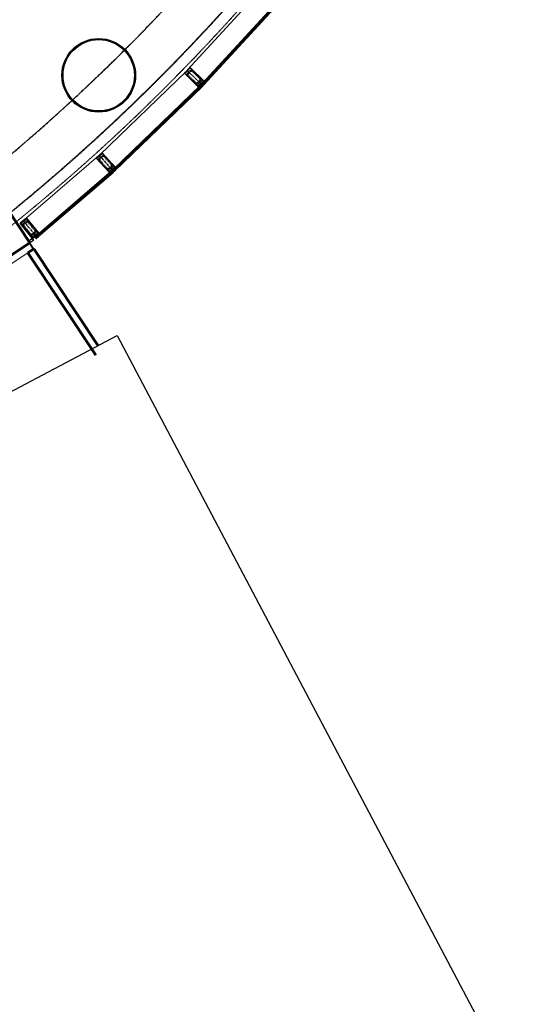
# Model space of a CAD drawing. Header units: millimetres. Extents: x 98667 to 994031, y -2704 to 533009.
# Tile 60 of 153: x 457927 to 464971, y 139506 to 152882. Entities that reach past the tile are written whole.
import ezdxf

# ---------------------------------------------------------------- set-up
doc = ezdxf.new("R2010")
doc.units = ezdxf.units.MM
for name, pattern in [('AP03000E0$0$CENTER', [50.8, 31.75, -6.35, 6.35, -6.35]), ('AP03000E0$0$HIDDEN', [9.525, 6.35, -3.175]), ('AP03000E0$0$HIDDENX2', [19.05, 12.7, -6.35]), ('sp00000g0$0$CENTER', [50.8, 31.75, -6.35, 6.35, -6.35])]:
    doc.linetypes.add(name, pattern=pattern)
for name, color, linetype in [('A-COL ENCLOUSER INNER', 1, 'Continuous'), ('A-COL ENCLOUSER OUTER', 6, 'Continuous'), ('A-XREF', 7, 'Continuous'), ('sp00000g0$0$S-GRID', 1, 'sp00000g0$0$CENTER')]:
    doc.layers.add(name, color=color, linetype=linetype)
for name, color, linetype, lineweight in [('AP03000E0$0$A-BRDG', 1, 'Continuous', 15), ('AP03000E0$0$A-BRDG-WALL', 6, 'Continuous', 60), ('AP03000E0$0$A-BRDG-WALL-INTR', 3, 'Continuous', 30), ('AP03000E0$0$A-FLOR-EDGE', 1, 'AP03000E0$0$HIDDENX2', 15), ('AP03000E0$0$A-GLAZ-FULL-EXTR', 2, 'Continuous', 20), ('AP03000E0$0$A-GLAZ-MULL-EXTR', 3, 'Continuous', 35), ('AP03000E0$0$A-WALL-FNSH', 1, 'Continuous', 15)]:
    doc.layers.add(name, color=color, linetype=linetype, lineweight=lineweight)
doc.layers.add('AP03000E0$0$A-Slab Edge Guide', color=55, linetype='Continuous', lineweight=15, plot=False)

msp = doc.modelspace()

# ---------------------------------------------------------------- linework, layer by layer
at = {"color": 251, "linetype": 'AP03000E0$0$CENTER'}
for p, q in [((460202, 152193), (460417, 151984)), ((459006, 151038), (459208, 150816)), ((457975, 150152), (458165, 149920))]:
    msp.add_line(p, q, dxfattribs=at)
at = {"layer": 'A-COL ENCLOUSER INNER', "color": 251}
for radius in [494, 485]:
    msp.add_circle((459000, 152127), radius, dxfattribs=at)
at = {"layer": 'A-COL ENCLOUSER OUTER', "color": 251}
msp.add_circle((459000, 152127), 500, dxfattribs=at)
at = {"layer": 'A-XREF', "color": 251}
for p, q in [((454229, 145938), (459252, 148590)), ((459252, 148590), (486226, 97495))]:
    msp.add_line(p, q, dxfattribs=at)
at = {"layer": 'AP03000E0$0$A-BRDG', "color": 251}
for p, q in [((458111, 149764), (458056, 149847)), ((458115, 149767), (458060, 149850)), ((458119, 149769), (458064, 149853)), ((453996, 147031), (458036, 149714))]:
    msp.add_line(p, q, dxfattribs=at)
at = {"layer": 'AP03000E0$0$A-BRDG-WALL', "color": 251}
for p, q in [((458064, 149853), (456902, 151602)), ((457731, 149631), (458064, 149853)), ((458119, 149769), (458036, 149714)), ((458036, 149714), (458960, 148323)), ((458993, 148453), (458119, 149769))]:
    msp.add_line(p, q, dxfattribs=at)
at = {"layer": 'AP03000E0$0$A-BRDG-WALL-INTR', "color": 251}
for p, q in [((458048, 149878), (458095, 149909)), ((458112, 149884), (458064, 149853)), ((458095, 149909), (458112, 149884))]:
    msp.add_line(p, q, dxfattribs=at)
at = {"layer": 'AP03000E0$0$A-FLOR-EDGE', "color": 251, "linetype": 'AP03000E0$0$HIDDEN'}
msp.add_arc((441331, 170536), 26267, 269.9967, 0.0004, dxfattribs=at)
at = {"layer": 'AP03000E0$0$A-GLAZ-FULL-EXTR', "color": 251}
for p, q in [((461264, 153354), (460208, 152199)), ((460407, 152017), (461463, 153171)), ((461468, 153167), (460411, 152013)), ((460420, 152005), (461477, 153159)), ((461485, 153151), (460429, 151996)), ((459012, 151044), (460196, 152187)), ((460384, 151993), (459200, 150850)), ((459204, 150845), (460388, 151989)), ((460396, 151980), (459212, 150837)), ((459221, 150828), (460404, 151971)), ((460383, 151968), (460375, 151976)), ((460377, 151974), (460381, 151978)), ((460381, 151970), (460377, 151974)), ((460379, 151980), (460388, 151989)), ((460388, 151972), (460379, 151980)), ((460381, 151978), (460385, 151974)), ((460385, 151974), (460381, 151970)), ((460388, 151989), (460384, 151993)), ((460388, 151989), (460396, 151980)), ((460396, 151980), (460388, 151972)), ((460404, 151971), (460396, 151980)), ((460411, 152013), (460407, 152017)), ((460419, 152022), (460411, 152013)), ((460411, 152013), (460420, 152005)), ((460428, 152013), (460419, 152022)), ((460420, 152005), (460428, 152013)), ((460429, 151996), (460420, 152005)), ((460426, 152024), (460421, 152020)), ((460421, 152020), (460426, 152015)), ((460432, 152018), (460423, 152026)), ((460430, 152020), (460426, 152024)), ((460426, 152015), (460430, 152020)), ((458999, 151032), (457983, 150158)), ((458159, 149954, 1), (459175, 150827, 1)), ((459179, 150823, 1), (458163, 149949, 1)), ((458171, 149940, 1), (459187, 150813, 1)), ((459195, 150804, 1), (458179, 149931, 1)), ((459173, 150802), (459165, 150811)), ((459167, 150809, 1), (459172, 150812, 1)), ((459171, 150804, 1), (459167, 150809, 1)), ((459170, 150815, 1), (459179, 150823, 1)), ((459178, 150806, 1), (459170, 150815, 1)), ((459176, 150808, 1), (459171, 150804, 1)), ((459172, 150812, 1), (459176, 150808, 1)), ((459175, 150827, 1), (459179, 150823, 1)), ((459187, 150813, 1), (459178, 150806, 1)), ((459179, 150823, 1), (459187, 150813, 1)), ((459187, 150813, 1), (459195, 150804, 1)), ((459200, 150850), (459204, 150845)), ((459213, 150854), (459204, 150845)), ((459204, 150845), (459212, 150837)), ((459212, 150837), (459221, 150845)), ((459212, 150837), (459221, 150828)), ((459221, 150845), (459213, 150854)), ((459219, 150856), (459215, 150851)), ((459215, 150851), (459219, 150847)), ((459225, 150849), (459217, 150858)), ((459223, 150851), (459219, 150856)), ((459219, 150847), (459223, 150851)), ((458163, 149949, 1), (458159, 149954, 1)), ((458172, 149957, 1), (458163, 149949, 1)), ((458163, 149949, 1), (458171, 149940, 1)), ((458171, 149940, 1), (458180, 149948, 1)), ((458180, 149948, 1), (458172, 149957, 1)), ((458179, 149958, 1), (458174, 149955, 1)), ((458174, 149955, 1), (458178, 149950, 1)), ((458184, 149952), (458177, 149961)), ((458178, 149950, 1), (458183, 149954, 1)), ((458183, 149954, 1), (458179, 149958, 1)), ((458179, 149931, 1), (458171, 149940, 1))]:
    msp.add_line(p, q, dxfattribs=at)
at = {"layer": 'AP03000E0$0$A-GLAZ-FULL-EXTR', "color": 251, "linetype": 'Continuous'}
for p, q in [((460380, 151980), (460388, 151988)), ((460389, 151973), (460380, 151981)), ((460382, 151978), (460390, 151986)), ((460391, 151975), (460383, 151984)), ((460384, 151975), (460393, 151984)), ((460393, 151977), (460385, 151986)), ((460386, 151973), (460395, 151981)), ((460395, 151979), (460387, 151988)), ((460412, 152012), (460426, 152012)), ((460413, 152015), (460427, 152015)), ((460414, 152010), (460414, 152016)), ((460416, 152018), (460423, 152018)), ((460416, 152008), (460424, 152008)), ((460417, 152007), (460417, 152020)), ((460419, 152021), (460420, 152021)), ((460419, 152005), (460421, 152005)), ((460421, 152005), (460421, 152020)), ((460424, 152009), (460424, 152017)), ((460427, 152012), (460427, 152015)), ((459171, 150813), (459171, 150816)), ((459171, 150813), (459187, 150813)), ((459172, 150817), (459184, 150817)), ((459174, 150810), (459174, 150819)), ((459174, 150810), (459183, 150810)), ((459176, 150820), (459181, 150820)), ((459176, 150807), (459179, 150807)), ((459177, 150806), (459177, 150821)), ((459181, 150808), (459181, 150821)), ((459184, 150811), (459184, 150817)), ((459212, 150837), (459204, 150845)), ((459205, 150844), (459214, 150852)), ((459215, 150839), (459206, 150848)), ((459207, 150842), (459216, 150850)), ((459217, 150841), (459209, 150850)), ((459209, 150840), (459218, 150848)), ((459219, 150843), (459211, 150852)), ((459212, 150837), (459220, 150846)), ((458164, 149948), (458164, 149950)), ((458164, 149948), (458180, 149947)), ((458165, 149951), (458177, 149951)), ((458167, 149944), (458167, 149953)), ((458169, 149954), (458175, 149954)), ((458171, 149940), (458171, 149956)), ((458174, 149942), (458174, 149955)), ((458177, 149945), (458177, 149951)), ((458167, 149944), (458176, 149944)), ((458170, 149941), (458172, 149941))]:
    msp.add_line(p, q, dxfattribs=at)
at = {"layer": 'AP03000E0$0$A-GLAZ-MULL-EXTR', "color": 251}
for p, q in [((460240, 152232), (460205, 152197)), ((460211, 152198), (460240, 152228)), ((460426, 152051), (460240, 152232)), ((460240, 152228), (460383, 152089)), ((460195, 152186), (460163, 152154)), ((460163, 152154), (460350, 151972)), ((460167, 152154), (460197, 152184)), ((460311, 152014), (460167, 152154)), ((460207, 152195), (460181, 152168)), ((460181, 152168), (460184, 152166)), ((460184, 152166), (460213, 152196)), ((460197, 152184), (460195, 152186)), ((460205, 152197), (460207, 152195)), ((460213, 152196), (460211, 152198)), ((460383, 152089), (460424, 152049)), ((460352, 151975), (460311, 152014)), ((460350, 151972), (460353, 151969)), ((460379, 152003), (460352, 151975)), ((460353, 151969), (460383, 151999)), ((460353, 151969), (460369, 151985)), ((460373, 151982), (460353, 151962)), ((460353, 151962), (460353, 151969)), ((460395, 152023), (460365, 151993)), ((460365, 151993), (460367, 151991)), ((460367, 151991), (460393, 152017)), ((460369, 151985), (460373, 151982)), ((460383, 152006), (460379, 152003)), ((460411, 151979), (460383, 152006)), ((460383, 151999), (460408, 151975)), ((460393, 152017), (460422, 151989)), ((460397, 152021), (460395, 152023)), ((460424, 152049), (460397, 152021)), ((460400, 152017), (460430, 152048)), ((460425, 151993), (460400, 152017)), ((460408, 151975), (460411, 151979)), ((460430, 152048), (460414, 152032)), ((460414, 152032), (460418, 152028)), ((460418, 152028), (460437, 152048)), ((460422, 151989), (460425, 151993)), ((460430, 152048), (460426, 152051)), ((460437, 152048), (460430, 152048)), ((458965, 151002), (459002, 151035)), ((459001, 151030), (458970, 151001)), ((459003, 151027), (459001, 151030)), ((459002, 151035), (459004, 151033)), ((459034, 151056), (459003, 151027)), ((459004, 151033), (459032, 151058)), ((459014, 151045), (459047, 151075)), ((459016, 151043), (459014, 151045)), ((459047, 151071), (459016, 151043)), ((459032, 151058), (459034, 151056)), ((459047, 151075), (459221, 150883)), ((459181, 150923), (459047, 151071)), ((459140, 150809), (458965, 151002)), ((458970, 151001), (459104, 150853)), ((459219, 150881), (459181, 150923)), ((459104, 150853), (459142, 150811)), ((459143, 150805), (459140, 150809)), ((459142, 150811), (459171, 150837)), ((459175, 150834), (459143, 150805)), ((459143, 150805), (459160, 150820)), ((459163, 150817), (459143, 150798)), ((459143, 150798), (459143, 150805)), ((459160, 150820), (459163, 150817)), ((459169, 150840), (459201, 150868)), ((459171, 150837), (459169, 150840)), ((459203, 150866), (459175, 150841)), ((459175, 150841), (459202, 150811)), ((459198, 150808), (459175, 150834)), ((459186, 150851), (459190, 150854)), ((459213, 150821), (459186, 150851)), ((459190, 150854), (459219, 150881)), ((459225, 150879), (459193, 150851)), ((459193, 150851), (459217, 150825)), ((459202, 150811), (459198, 150808)), ((459201, 150868), (459203, 150866)), ((459225, 150879), (459208, 150864)), ((459208, 150864), (459212, 150860)), ((459212, 150860), (459232, 150879)), ((459217, 150825), (459213, 150821)), ((459221, 150883), (459225, 150879)), ((459232, 150879), (459225, 150879)), ((457933, 150117), (457972, 150149)), ((458097, 149916), (457933, 150117)), ((457970, 150143), (457937, 150117)), ((457937, 150117), (458064, 149962)), ((457971, 150141), (457970, 150143)), ((458004, 150168), (457971, 150141)), ((457972, 150149), (457973, 150147)), ((457973, 150147), (458002, 150170)), ((457983, 150158), (458018, 150187)), ((457985, 150156), (457983, 150158)), ((458018, 150183), (457985, 150156)), ((458002, 150170), (458004, 150168)), ((458018, 150187), (458182, 149985)), ((458144, 150028), (458018, 150183)), ((458064, 149962), (458100, 149918)), ((458128, 149945), (458161, 149972)), ((458163, 149969), (458134, 149946)), ((458180, 149984), (458144, 150028)), ((458146, 149955), (458150, 149959)), ((458171, 149924), (458146, 149955)), ((458150, 149959), (458180, 149984)), ((458186, 149982), (458153, 149955)), ((458153, 149955), (458175, 149928)), ((458161, 149972), (458163, 149969)), ((458186, 149982), (458168, 149967)), ((458168, 149967), (458171, 149963)), ((458171, 149963), (458193, 149981)), ((458182, 149985), (458186, 149982)), ((458193, 149981), (458186, 149982)), ((458100, 149912), (458097, 149916)), ((458100, 149918), (458130, 149943)), ((458133, 149939), (458100, 149912)), ((458100, 149912), (458118, 149926)), ((458121, 149922), (458100, 149905)), ((458100, 149905), (458100, 149912)), ((458118, 149926), (458121, 149922)), ((458130, 149943), (458128, 149945)), ((458155, 149912), (458133, 149939)), ((458134, 149946), (458159, 149915)), ((458159, 149915), (458155, 149912)), ((458175, 149928), (458171, 149924))]:
    msp.add_line(p, q, dxfattribs=at)
at = {"layer": 'AP03000E0$0$A-GLAZ-MULL-EXTR', "color": 251, "linetype": 'AP03000E0$0$HIDDENX2'}
for p, q in [((460206, 152154), (460241, 152190)), ((460314, 152014), (460206, 152119)), ((460215, 152145), (460249, 152181)), ((460322, 152023), (460215, 152128)), ((460267, 152182), (460375, 152077)), ((460276, 152191), (460383, 152086)), ((460332, 151997), (460401, 152069)), ((460346, 151983), (460332, 151997)), ((460375, 152059), (460340, 152024)), ((460381, 152019), (460346, 151983)), ((460384, 152051), (460349, 152015)), ((460416, 152055), (460381, 152019)), ((460401, 152069), (460416, 152055)), ((459045, 151033), (459008, 150999)), ((459053, 151024), (459016, 150990)), ((459172, 150912), (459071, 151023)), ((459181, 150920), (459080, 151031)), ((459006, 150964), (459107, 150853)), ((459015, 150973), (459116, 150861)), ((459198, 150902), (459124, 150834)), ((459134, 150861), (459171, 150894)), ((459142, 150851), (459179, 150885)), ((459174, 150853), (459211, 150887)), ((459211, 150887), (459198, 150902)), ((459124, 150834), (459137, 150820)), ((459137, 150820), (459174, 150853)), ((458014, 150145), (457975, 150113)), ((457981, 150086), (458076, 149970)), ((458022, 150135), (457983, 150103)), ((458134, 150017), (458039, 150133)), ((458144, 150025), (458049, 150141)), ((457971, 150078), (458066, 149962)), ((458160, 150006), (458082, 149942)), ((458094, 149968), (458132, 149999)), ((458095, 149927), (458134, 149958)), ((458102, 149958), (458140, 149990)), ((458134, 149958), (458172, 149990)), ((458172, 149990), (458160, 150006)), ((458082, 149942), (458095, 149927))]:
    msp.add_line(p, q, dxfattribs=at)
at = {"layer": 'AP03000E0$0$A-GLAZ-MULL-EXTR', "color": 251, "linetype": 'Continuous'}
for p, q in [((460353, 151967), (460358, 151967)), ((460353, 151964), (460355, 151964)), ((460354, 151970), (460361, 151970)), ((460355, 151963), (460355, 151971)), ((460357, 151973), (460364, 151973)), ((460358, 151967), (460358, 151974)), ((460360, 151976), (460367, 151976)), ((460361, 151970), (460361, 151977)), ((460363, 151979), (460370, 151979)), ((460364, 151973), (460364, 151980)), ((460367, 151983), (460372, 151982)), ((460368, 151976), (460368, 151984)), ((460371, 151980), (460371, 151983)), ((460415, 152030), (460415, 152033)), ((460416, 152033), (460423, 152033)), ((460416, 152030), (460420, 152030)), ((460419, 152036), (460426, 152036)), ((460419, 152029), (460419, 152036)), ((460422, 152039), (460429, 152039)), ((460422, 152032), (460422, 152039)), ((460425, 152043), (460432, 152043)), ((460425, 152036), (460425, 152043)), ((460428, 152046), (460435, 152046)), ((460428, 152039), (460428, 152046)), ((460431, 152042), (460431, 152048)), ((460435, 152045), (460435, 152048)), ((459143, 150802), (459162, 150818)), ((459147, 150802), (459143, 150805)), ((459144, 150799), (459143, 150801)), ((459149, 150804), (459146, 150807)), ((459152, 150806), (459148, 150810)), ((459154, 150808), (459151, 150812)), ((459156, 150810), (459153, 150814)), ((459159, 150812), (459155, 150816)), ((459161, 150814), (459158, 150818)), ((459163, 150817), (459160, 150820)), ((459213, 150861), (459209, 150865)), ((459210, 150862), (459229, 150879)), ((459215, 150863), (459212, 150867)), ((459217, 150866), (459214, 150869)), ((459220, 150868), (459216, 150871)), ((459222, 150870), (459219, 150874)), ((459224, 150872), (459221, 150876)), ((459227, 150874), (459223, 150878)), ((459229, 150876), (459227, 150879)), ((459231, 150878), (459231, 150879)), ((458170, 149966), (458189, 149981)), ((458173, 149965), (458170, 149969)), ((458176, 149967), (458173, 149971)), ((458178, 149969), (458175, 149973)), ((458181, 149971), (458178, 149975)), ((458183, 149973), (458180, 149977)), ((458186, 149975), (458182, 149979)), ((458188, 149977), (458185, 149981)), ((458191, 149979), (458189, 149981)), ((458100, 149909), (458119, 149925)), ((458102, 149907), (458100, 149909)), ((458104, 149909), (458101, 149913)), ((458107, 149911), (458104, 149915)), ((458109, 149913), (458106, 149917)), ((458112, 149915), (458109, 149919)), ((458114, 149917), (458111, 149921)), ((458117, 149919), (458114, 149923)), ((458119, 149921), (458116, 149925))]:
    msp.add_line(p, q, dxfattribs=at)
at = {"layer": 'AP03000E0$0$A-GLAZ-MULL-EXTR', "color": 251, "linetype": 'AP03000E0$0$HIDDENX2'}
for centre, radius, start, end in [((460224, 152137), 25, 135.813, 225.813), ((460224, 152137), 12.5, 135.813, 225.813), ((460258, 152173), 25, 45.813, 135.813), ((460258, 152173), 12.5, 45.813, 135.813), ((460331, 152032), 25, 225.813, 315.813), ((460331, 152032), 12.5, 225.813, 315.813), ((460366, 152068), 12.5, 315.813, 45.813), ((460366, 152068), 25, 315.813, 45.813), ((459062, 151015), 25, 42.1942, 132.1942), ((459062, 151015), 12.5, 42.1942, 132.1942), ((459025, 150981), 25, 132.1942, 222.1942), ((459025, 150981), 12.5, 132.1942, 222.1942), ((459162, 150903), 12.5, 312.1942, 42.1942), ((459162, 150903), 25, 312.1942, 42.1942), ((459125, 150870), 25, 222.1942, 312.1942), ((459125, 150870), 12.5, 222.1942, 312.1942), ((457991, 150094), 25, 129.2321, 219.2321), ((457991, 150094), 12.5, 129.2321, 219.2321), ((458030, 150125), 25, 39.2321, 129.2321), ((458030, 150125), 12.5, 39.2321, 129.2321), ((458086, 149977), 25, 219.2321, 309.2321), ((458086, 149977), 12.5, 219.2321, 309.2321), ((458124, 150009), 12.5, 309.2321, 39.2321), ((458124, 150009), 25, 309.2321, 39.2321)]:
    msp.add_arc(centre, radius, start, end, dxfattribs=at)
at = {"layer": 'AP03000E0$0$A-GLAZ-MULL-EXTR', "color": 251}
for centre, start, end in [((460404, 151976), 73.8737, 197.7524), ((460404, 151975), 73.8737, 197.7524), ((460405, 151974), 73.8737, 197.7524), ((460406, 151974), 73.8737, 197.7524), ((460406, 151973), 73.8737, 197.7524), ((460407, 151972), 73.8737, 197.7524), ((460425, 151997), 73.8737, 197.7524), ((460425, 151997), 73.8737, 197.7524), ((460426, 151996), 73.8737, 197.7524), ((460427, 151995), 73.8737, 197.7524), ((460428, 151994), 73.8737, 197.7524), ((460427, 151994), 73.8737, 197.7524), ((459194, 150809), 70.2548, 194.1335), ((459195, 150808), 70.2548, 194.1335), ((459195, 150807), 70.2548, 194.1335), ((459196, 150807), 70.2548, 194.1335), ((459197, 150806), 70.2548, 194.1335), ((459197, 150805), 70.2548, 194.1335), ((459216, 150829), 70.2548, 194.1335), ((459217, 150828), 70.2548, 194.1335), ((459218, 150827), 70.2548, 194.1335), ((459218, 150828), 70.2548, 194.1335), ((459219, 150826), 70.2548, 194.1335), ((459220, 150825), 70.2548, 194.1335), ((458151, 149913), 67.2927, 191.1714), ((458152, 149912), 67.2927, 191.1714), ((458153, 149911), 67.2927, 191.1714), ((458152, 149911), 67.2927, 191.1714), ((458154, 149910), 67.2927, 191.1714), ((458154, 149909), 67.2927, 191.1714), ((458174, 149932), 67.2927, 191.1714), ((458175, 149931), 67.2927, 191.1714), ((458176, 149930), 67.2927, 191.1714), ((458176, 149930), 67.2927, 191.1714), ((458177, 149929), 67.2927, 191.1714), ((458178, 149928), 67.2927, 191.1714)]:
    msp.add_arc(centre, 2.83, start, end, dxfattribs=at)
at = {"layer": 'AP03000E0$0$A-Slab Edge Guide', "color": 251, "linetype": 'AP03000E0$0$HIDDEN'}
msp.add_arc((441331, 170536), 25517, 269.9967, 0.0005, dxfattribs=at)
at = {"layer": 'AP03000E0$0$A-WALL-FNSH', "color": 251, "linetype": 'AP03000E0$0$HIDDEN'}
for radius in [26124, 26119]:
    msp.add_arc((441329, 170537), radius, 270.0043, 359.9987, dxfattribs=at)
at = {"layer": 'sp00000g0$0$S-GRID', "color": 251}
msp.add_arc((441329, 170537), 25519, 270, 359.9987, dxfattribs=at)

doc.saveas('drawing.dxf')
